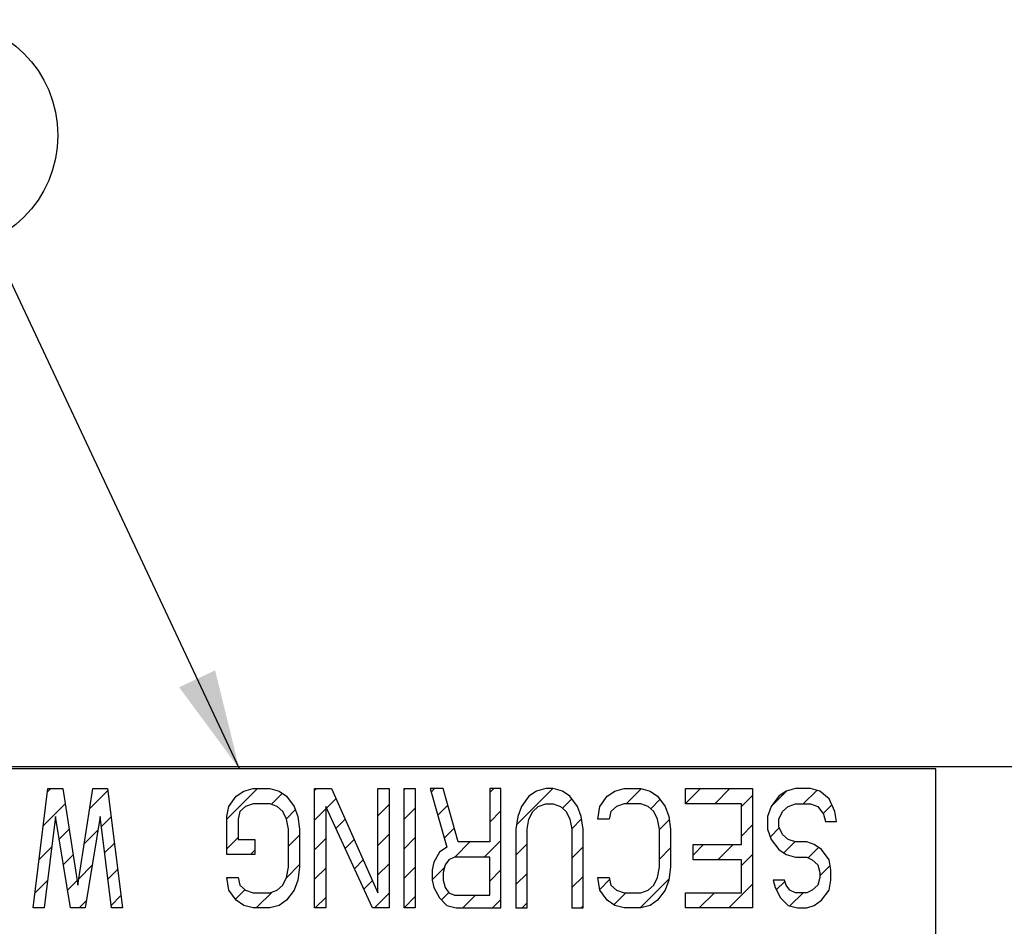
# Model space of a CAD drawing. Header units: millimetres. Extents: x 0 to 2754, y -804 to 1485.
# Tile 21 of 27: x 376 to 499, y 1187 to 1301. Entities that reach past the tile are written whole.
import ezdxf

# ---------------------------------------------------------------- set-up
doc = ezdxf.new("R2010")
doc.units = ezdxf.units.MM
doc.header["$LTSCALE"] = 115.5
doc.layers.get('0').update_dxf_attribs({"linetype": 'CONTINUOUS'})
doc.styles.get("Standard").update_dxf_attribs({"font": 'txt', "width": 0.9})
doc.dimstyles.get("Standard").update_dxf_attribs({"dimtxt": 7.5, "dimasz": 12.5, "dimexe": 1.5, "dimexo": 1.5, "dimtad": 1, "dimzin": 0, "dimdsep": 46, "dimtxsty": 'Standard', "dimblk": '_FILLED', "dimblk1": '_FILLED', "dimblk2": '_FILLED', "dimcen": 0.09, "dimazin": 0, "dimtol": 1, "dimtp": 0.2, "dimtm": 0.2, "dimtfac": 1, "dimtofl": 0, "dimtmove": 0, "dimatfit": 3, "dimldrblk": '_FILLED', "dimfxl": 0, "dimtolj": 1, "dimtzin": 0, "dimarcsym": 0})

# ---------------------------------------------------------------- blocks, each defined once
blk = doc.blocks.new('_FILLED')
at = {"color": 0, "linetype": 'ByBlock'}
blk.add_solid([(0, 0), (-1, 0.2), (-1, -0.2)], dxfattribs=at)
blk = doc.blocks.new('BALLOON_BL0', base_point=(365.91, 1286.12))
at = {"color": 2, "linetype": 'Continuous'}
blk.add_circle((365.91, 1286.12), 14.55, dxfattribs=at)
at = {"color": 2, "linetype": 'Continuous', "insert": (355.78, 1289.87), "char_height": 7.5, "width": 20.25, "attachment_point": 1, "line_spacing_factor": 0.9}
blk.add_mtext(' 2 ', dxfattribs=at)

msp = doc.modelspace()

# ---------------------------------------------------------------- linework, layer by layer
at = {"color": 6, "linetype": 'Continuous'}
msp.add_line((259.451, 1206.747), (691.833, 1206.747), dxfattribs=at)
at = {"color": 7, "linetype": 'Continuous'}
for p, q in [((490.858, 1206.447), (268.608, 1206.447)), ((490.858, 1086.447), (490.858, 1206.447)), ((377.343, 1188.947), (379.218, 1203.947)), ((379.218, 1203.947), (381.093, 1203.947)), ((381.093, 1203.947), (382.968, 1191.819)), ((382.968, 1191.819), (384.843, 1203.947)), ((384.843, 1203.947), (386.718, 1203.947)), ((386.718, 1203.947), (388.593, 1188.947)), ((402.89, 1202.99), (403.827, 1203.628)), ((403.827, 1203.628), (404.999, 1203.947)), ((404.999, 1203.947), (407.108, 1203.947)), ((407.108, 1203.947), (408.28, 1203.628)), ((408.28, 1203.628), (409.218, 1202.99)), ((412.733, 1188.947), (412.733, 1203.947)), ((412.733, 1203.947), (414.843, 1203.947)), ((414.843, 1203.947), (420.702, 1190.862)), ((420.702, 1190.862), (420.702, 1203.947)), ((420.702, 1203.947), (422.108, 1203.947)), ((422.108, 1203.947), (422.108, 1188.947)), ((423.983, 1188.947), (423.983, 1203.947)), ((423.983, 1203.947), (425.39, 1203.947)), ((425.39, 1203.947), (425.39, 1188.947)), ((427.265, 1203.947), (429.374, 1196.607)), ((428.905, 1203.947), (427.265, 1203.947)), ((430.78, 1197.245), (428.905, 1203.947)), ((434.765, 1203.947), (434.765, 1197.245)), ((436.171, 1203.947), (434.765, 1203.947)), ((436.171, 1188.947), (436.171, 1203.947)), ((440.624, 1203.628), (439.687, 1202.99)), ((441.796, 1203.947), (440.624, 1203.628)), ((442.733, 1203.947), (441.796, 1203.947)), ((443.905, 1203.628), (442.733, 1203.947)), ((444.843, 1202.99), (443.905, 1203.628)), ((449.53, 1202.99), (450.468, 1203.628)), ((450.468, 1203.628), (451.64, 1203.947)), ((451.64, 1203.947), (453.749, 1203.947)), ((453.749, 1203.947), (454.921, 1203.628)), ((454.921, 1203.628), (455.858, 1202.99)), ((459.374, 1202.032), (459.374, 1203.947)), ((459.374, 1203.947), (467.812, 1203.947)), ((467.812, 1203.947), (467.812, 1188.947)), ((472.03, 1203.628), (471.093, 1202.99)), ((473.202, 1203.947), (472.03, 1203.628)), ((475.077, 1203.947), (473.202, 1203.947)), ((476.249, 1203.628), (475.077, 1203.947)), ((477.421, 1202.67), (476.249, 1203.628)), ((401.952, 1201.713), (402.89, 1202.99)), ((404.999, 1202.032), (404.062, 1201.713)), ((407.108, 1202.032), (404.999, 1202.032)), ((408.046, 1201.713), (407.108, 1202.032)), ((409.218, 1202.99), (410.155, 1201.713)), ((439.687, 1202.99), (438.749, 1201.713)), ((440.858, 1201.713), (441.796, 1202.032)), ((441.796, 1202.032), (442.733, 1202.032)), ((442.733, 1202.032), (443.671, 1201.713)), ((445.78, 1201.713), (444.843, 1202.99)), ((448.593, 1201.713), (449.53, 1202.99)), ((451.64, 1202.032), (450.702, 1201.713)), ((453.749, 1202.032), (451.64, 1202.032)), ((454.687, 1201.713), (453.749, 1202.032)), ((455.858, 1202.99), (456.796, 1201.713)), ((466.405, 1202.032), (459.374, 1202.032)), ((466.405, 1196.926), (466.405, 1202.032)), ((471.093, 1202.99), (470.155, 1201.713)), ((472.265, 1201.713), (473.202, 1202.032)), ((473.202, 1202.032), (475.077, 1202.032)), ((475.077, 1202.032), (476.015, 1201.713)), ((478.124, 1201.075), (477.421, 1202.67)), ((401.718, 1200.436), (401.952, 1201.713)), ((403.358, 1201.075), (403.124, 1200.117)), ((404.062, 1201.713), (403.358, 1201.075)), ((408.749, 1201.075), (408.046, 1201.713)), ((409.218, 1200.117), (408.749, 1201.075)), ((410.155, 1201.713), (410.624, 1200.436)), ((414.14, 1201.713), (414.14, 1188.947)), ((419.999, 1188.947), (414.14, 1201.713)), ((438.749, 1201.713), (438.28, 1200.436)), ((439.687, 1200.117), (440.155, 1201.075)), ((440.155, 1201.075), (440.858, 1201.713)), ((443.671, 1201.713), (444.374, 1201.075)), ((444.374, 1201.075), (444.843, 1200.117)), ((446.249, 1200.436), (445.78, 1201.713)), ((448.358, 1200.117), (448.593, 1201.713)), ((449.999, 1201.075), (449.765, 1200.117)), ((450.702, 1201.713), (449.999, 1201.075)), ((455.39, 1201.075), (454.687, 1201.713)), ((455.858, 1200.117), (455.39, 1201.075)), ((456.796, 1201.713), (457.265, 1200.436)), ((470.155, 1201.713), (469.687, 1200.436)), ((471.093, 1200.117), (471.562, 1201.075)), ((471.562, 1201.075), (472.265, 1201.713)), ((476.015, 1201.713), (476.718, 1200.756)), ((476.718, 1200.756), (476.952, 1199.798)), ((478.358, 1199.798), (478.124, 1201.075)), ((380.155, 1200.436), (378.749, 1188.947)), ((382.03, 1188.947), (380.155, 1200.436)), ((385.78, 1200.436), (383.905, 1188.947)), ((387.187, 1188.947), (385.78, 1200.436)), ((401.718, 1195.649), (401.718, 1200.436)), ((403.124, 1200.117), (403.124, 1197.564)), ((409.452, 1198.841), (409.218, 1200.117)), ((410.624, 1200.436), (410.858, 1198.841)), ((438.28, 1200.436), (438.046, 1198.841)), ((439.452, 1198.841), (439.687, 1200.117)), ((444.843, 1200.117), (445.077, 1198.841)), ((446.483, 1198.841), (446.249, 1200.436)), ((449.765, 1200.117), (448.358, 1200.117)), ((456.093, 1198.841), (455.858, 1200.117)), ((457.265, 1200.436), (457.499, 1198.841)), ((469.687, 1200.436), (469.687, 1198.841)), ((471.093, 1199.16), (471.093, 1200.117)), ((476.952, 1199.798), (478.358, 1199.798)), ((409.452, 1194.053), (409.452, 1198.841)), ((410.858, 1198.841), (410.858, 1194.053)), ((438.046, 1198.841), (438.046, 1188.947)), ((439.452, 1188.947), (439.452, 1198.841)), ((445.077, 1198.841), (445.077, 1188.947)), ((446.483, 1188.947), (446.483, 1198.841)), ((456.093, 1194.053), (456.093, 1198.841)), ((457.499, 1198.841), (457.499, 1194.053)), ((469.687, 1198.841), (470.155, 1197.564)), ((471.562, 1198.202), (471.093, 1199.16)), ((403.124, 1197.564), (405.233, 1197.564)), ((405.233, 1197.564), (405.233, 1195.649)), ((434.765, 1197.245), (430.78, 1197.245)), ((470.155, 1197.564), (471.093, 1196.287)), ((472.265, 1197.564), (471.562, 1198.202)), ((473.202, 1197.245), (472.265, 1197.564)), ((474.608, 1197.245), (473.202, 1197.245)), ((475.546, 1196.926), (474.608, 1197.245)), ((428.437, 1195.968), (427.733, 1194.692)), ((429.374, 1196.607), (428.437, 1195.968)), ((460.312, 1195.011), (460.312, 1196.926)), ((460.312, 1196.926), (466.405, 1196.926)), ((471.093, 1196.287), (472.03, 1195.649)), ((476.483, 1196.287), (475.546, 1196.926)), ((477.421, 1195.011), (476.483, 1196.287)), ((405.233, 1195.649), (401.718, 1195.649)), ((427.733, 1194.692), (427.499, 1193.734)), ((429.608, 1195.011), (429.14, 1194.373)), ((430.312, 1195.33), (429.608, 1195.011)), ((434.765, 1195.33), (430.312, 1195.33)), ((434.765, 1190.543), (434.765, 1195.33)), ((466.405, 1195.011), (460.312, 1195.011)), ((466.405, 1190.862), (466.405, 1195.011)), ((472.03, 1195.649), (473.202, 1195.33)), ((473.202, 1195.33), (474.608, 1195.33)), ((474.608, 1195.33), (475.312, 1195.011)), ((475.312, 1195.011), (476.015, 1194.373)), ((477.655, 1193.734), (477.421, 1195.011)), ((409.218, 1192.777), (409.452, 1194.053)), ((410.858, 1194.053), (410.624, 1192.458)), ((427.499, 1193.734), (427.499, 1192.458)), ((429.14, 1194.373), (428.905, 1193.415)), ((428.905, 1193.415), (428.905, 1192.458)), ((455.858, 1192.777), (456.093, 1194.053)), ((457.499, 1194.053), (457.265, 1192.458)), ((476.015, 1194.373), (476.249, 1193.415)), ((476.249, 1193.415), (476.249, 1192.777)), ((477.655, 1192.458), (477.655, 1193.734)), ((401.952, 1191.181), (401.718, 1192.777)), ((401.718, 1192.777), (403.124, 1192.777)), ((403.124, 1192.777), (403.358, 1191.819)), ((408.749, 1191.819), (409.218, 1192.777)), ((410.624, 1192.458), (410.155, 1191.181)), ((427.499, 1192.458), (427.733, 1191.5)), ((428.905, 1192.458), (429.14, 1191.5)), ((448.593, 1191.181), (448.358, 1192.777)), ((448.358, 1192.777), (449.765, 1192.777)), ((449.765, 1192.777), (449.999, 1191.819)), ((455.39, 1191.819), (455.858, 1192.777)), ((457.265, 1192.458), (456.796, 1191.181)), ((470.39, 1192.458), (470.624, 1191.5)), ((471.796, 1192.458), (470.39, 1192.458)), ((472.03, 1191.819), (471.796, 1192.458)), ((476.249, 1192.777), (476.015, 1191.819)), ((477.421, 1191.181), (477.655, 1192.458)), ((402.89, 1189.904), (401.952, 1191.181)), ((403.358, 1191.819), (404.062, 1191.181)), ((404.062, 1191.181), (404.999, 1190.862)), ((404.999, 1190.862), (407.108, 1190.862)), ((407.108, 1190.862), (408.046, 1191.181)), ((408.046, 1191.181), (408.749, 1191.819)), ((410.155, 1191.181), (409.218, 1189.904)), ((427.733, 1191.5), (428.437, 1190.224)), ((429.14, 1191.5), (429.608, 1190.862)), ((429.608, 1190.862), (430.312, 1190.543)), ((449.53, 1189.904), (448.593, 1191.181)), ((449.999, 1191.819), (450.702, 1191.181)), ((450.702, 1191.181), (451.64, 1190.862)), ((451.64, 1190.862), (453.749, 1190.862)), ((453.749, 1190.862), (454.687, 1191.181)), ((454.687, 1191.181), (455.39, 1191.819)), ((456.796, 1191.181), (455.858, 1189.904)), ((459.374, 1188.947), (459.374, 1190.862)), ((459.374, 1190.862), (466.405, 1190.862)), ((470.624, 1191.5), (471.327, 1190.224)), ((472.499, 1191.181), (472.03, 1191.819)), ((473.202, 1190.862), (472.499, 1191.181)), ((474.608, 1190.862), (473.202, 1190.862)), ((475.312, 1191.181), (474.608, 1190.862)), ((476.015, 1191.819), (475.312, 1191.181)), ((476.483, 1189.904), (477.421, 1191.181)), ((403.827, 1189.266), (402.89, 1189.904)), ((409.218, 1189.904), (408.28, 1189.266)), ((428.437, 1190.224), (429.374, 1189.266)), ((430.312, 1190.543), (434.765, 1190.543)), ((450.468, 1189.266), (449.53, 1189.904)), ((455.858, 1189.904), (454.921, 1189.266)), ((471.327, 1190.224), (472.265, 1189.266)), ((475.546, 1189.266), (476.483, 1189.904)), ((378.749, 1188.947), (377.343, 1188.947)), ((383.905, 1188.947), (382.03, 1188.947)), ((388.593, 1188.947), (387.187, 1188.947)), ((404.999, 1188.947), (403.827, 1189.266)), ((407.108, 1188.947), (404.999, 1188.947)), ((408.28, 1189.266), (407.108, 1188.947)), ((414.14, 1188.947), (412.733, 1188.947)), ((422.108, 1188.947), (419.999, 1188.947)), ((425.39, 1188.947), (423.983, 1188.947)), ((429.374, 1189.266), (430.546, 1188.947)), ((430.546, 1188.947), (436.171, 1188.947)), ((438.046, 1188.947), (439.452, 1188.947)), ((445.077, 1188.947), (446.483, 1188.947)), ((451.64, 1188.947), (450.468, 1189.266)), ((453.749, 1188.947), (451.64, 1188.947)), ((454.921, 1189.266), (453.749, 1188.947)), ((467.812, 1188.947), (459.374, 1188.947)), ((472.265, 1189.266), (473.437, 1188.947)), ((473.437, 1188.947), (474.608, 1188.947)), ((474.608, 1188.947), (475.546, 1189.266))]:
    msp.add_line(p, q, dxfattribs=at)
at = {"color": 2, "linetype": 'Continuous'}
for p, q in [((379.167, 1203.544), (379.571, 1203.947)), ((384.449, 1201.401), (386.749, 1203.7)), ((401.718, 1200.108), (405.557, 1203.947)), ((407.292, 1201.97), (408.679, 1203.357)), ((412.733, 1203.699), (412.982, 1203.947)), ((423.983, 1203.812), (424.119, 1203.947)), ((427.391, 1203.507), (427.831, 1203.947)), ((434.765, 1203.456), (435.255, 1203.947)), ((438.127, 1199.394), (442.68, 1203.947)), ((451.902, 1202.032), (453.802, 1203.932)), ((459.374, 1202.08), (461.242, 1203.947)), ((463.039, 1202.032), (464.954, 1203.947)), ((470.185, 1201.754), (472.07, 1203.639)), ((474.176, 1202.032), (475.874, 1203.73)), ((378.637, 1199.301), (381.386, 1202.05)), ((414.24, 1201.494), (415.415, 1202.668)), ((443.926, 1201.481), (445.094, 1202.648)), ((455.006, 1201.423), (456.161, 1202.578)), ((466.405, 1201.686), (467.812, 1203.092)), ((409.196, 1200.162), (410.314, 1201.28)), ((412.733, 1199.987), (414.14, 1201.393)), ((420.702, 1200.531), (422.108, 1201.937)), ((423.983, 1200.1), (425.39, 1201.506)), ((428.22, 1200.624), (429.482, 1201.886)), ((434.765, 1199.744), (436.171, 1201.15)), ((476.673, 1200.817), (477.759, 1201.903)), ((385.935, 1199.174), (387.161, 1200.4)), ((415.408, 1198.949), (416.564, 1200.104)), ((445.065, 1198.907), (446.293, 1200.136)), ((456.093, 1198.798), (457.324, 1200.03)), ((380.622, 1197.574), (381.883, 1198.835)), ((383.77, 1197.01), (385.504, 1198.743)), ((429.048, 1197.74), (430.294, 1198.985)), ((466.405, 1197.974), (467.812, 1199.38)), ((470.035, 1197.891), (471.162, 1199.018)), ((386.34, 1195.867), (387.574, 1197.101)), ((401.718, 1196.396), (403.124, 1197.802)), ((409.452, 1196.705), (410.858, 1198.112)), ((412.733, 1196.274), (414.14, 1197.681)), ((416.576, 1196.405), (417.712, 1197.54)), ((420.702, 1196.818), (422.108, 1198.225)), ((423.983, 1196.387), (425.39, 1197.794)), ((430.351, 1195.33), (432.266, 1197.245)), ((434.063, 1195.33), (436.171, 1197.438)), ((471.718, 1195.862), (473.127, 1197.271)), ((378.107, 1195.058), (379.691, 1196.643)), ((404.684, 1195.649), (405.233, 1196.199)), ((438.046, 1195.601), (439.452, 1197.007)), ((445.077, 1195.207), (446.483, 1196.614)), ((456.093, 1195.086), (457.499, 1196.492)), ((460.312, 1195.592), (461.645, 1196.926)), ((463.442, 1195.011), (465.357, 1196.926)), ((474.808, 1195.239), (476.11, 1196.542)), ((381.143, 1194.383), (382.38, 1195.62)), ((417.744, 1193.86), (418.86, 1194.976)), ((466.405, 1194.262), (467.812, 1195.668)), ((383.091, 1192.618), (384.78, 1194.307)), ((386.744, 1192.559), (387.986, 1193.801)), ((409.2, 1192.741), (410.858, 1194.399)), ((412.733, 1192.562), (414.14, 1193.968)), ((420.702, 1193.106), (422.108, 1194.512)), ((423.983, 1192.675), (425.39, 1194.081)), ((427.499, 1192.478), (429.058, 1194.037)), ((434.765, 1192.319), (436.171, 1193.726)), ((476.249, 1192.968), (477.556, 1194.275)), ((377.576, 1190.816), (379.173, 1192.413)), ((381.664, 1191.191), (382.877, 1192.404)), ((401.73, 1192.695), (401.811, 1192.777)), ((418.912, 1191.316), (420.008, 1192.412)), ((438.046, 1191.888), (439.452, 1193.295)), ((445.077, 1191.495), (446.483, 1192.901)), ((448.578, 1191.283), (449.825, 1192.53)), ((453.666, 1188.947), (457.28, 1192.561)), ((470.782, 1191.214), (471.858, 1192.289)), ((402.789, 1190.042), (403.992, 1191.245)), ((405.406, 1188.947), (407.431, 1190.972)), ((428.694, 1189.961), (429.603, 1190.87)), ((450.352, 1189.345), (451.869, 1190.862)), ((461.091, 1188.947), (463.006, 1190.862)), ((464.803, 1188.947), (467.812, 1191.955)), ((472.487, 1189.206), (474.143, 1190.862)), ((383.132, 1188.947), (384.056, 1189.871)), ((387.149, 1189.252), (388.399, 1190.501)), ((412.831, 1188.947), (414.14, 1190.256)), ((420.255, 1188.947), (422.108, 1190.8)), ((423.983, 1188.963), (425.39, 1190.369)), ((431.392, 1188.947), (432.988, 1190.543)), ((435.105, 1188.947), (436.171, 1190.013)), ((438.817, 1188.947), (439.452, 1189.582)), ((446.242, 1188.947), (446.483, 1189.189))]:
    msp.add_line(p, q, dxfattribs=at)

# ---------------------------------------------------------------- block references
msp.add_blockref('BALLOON_BL0', (365.908, 1286.122), dxfattribs=at)

# ---------------------------------------------------------------- leaders
msp.add_leader([(403.28, 1206.447), (372.085, 1272.952)], dimstyle='Standard', override={"dimtad": 0}, dxfattribs=at)

doc.saveas('drawing.dxf')
